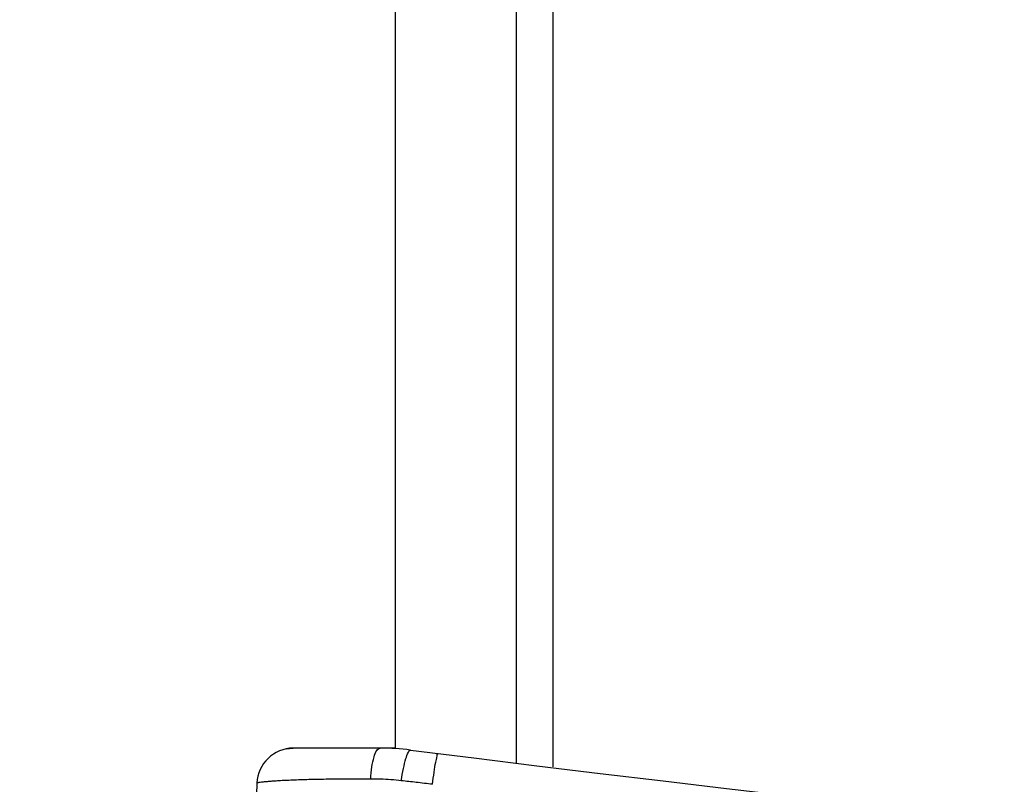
# Model space of a CAD drawing. Header units: inches. Extents: x 0 to 34, y 0 to 22.
# Tile 18 of 111: x 8.295 to 9.109, y 8.919 to 9.55. Entities that reach past the tile are written whole.
import ezdxf

# ---------------------------------------------------------------- set-up
doc = ezdxf.new("R2010")
doc.units = ezdxf.units.IN
doc.header["$LTSCALE"] = 1.87
doc.header["$MEASUREMENT"] = 0
doc.layers.get('0').update_dxf_attribs({"linetype": 'CONTINUOUS'})
doc.layers.add('DIMENSIONS', color=7, linetype='CONTINUOUS')
doc.styles.get("Standard").update_dxf_attribs({"font": 'txt', "width": 0.8})
doc.dimstyles.new('DIMSTYLE_1', dxfattribs={"dimtxt": 0.125, "dimasz": 0.18, "dimexe": 0.18, "dimexo": 0.0625, "dimgap": 0.09, "dimtad": 0, "dimtih": 1, "dimtoh": 1, "dimdec": 3, "dimzin": 4, "dimdsep": 46, "dimtxsty": 'STANDARD', "dimblk": '_FILLED', "dimblk1": '_FILLED', "dimblk2": '_FILLED', "dimcen": 0.09, "dimadec": 0, "dimazin": 0, "dimtp": 0.001, "dimtm": 0.001, "dimtfac": 1, "dimtdec": 3, "dimtofl": 0, "dimtmove": 0, "dimatfit": 3, "dimldrblk": '_FILLED', "dimfxl": 1, "dimtolj": 1, "dimtzin": 4, "dimarcsym": 0})

# ---------------------------------------------------------------- blocks, each defined once
blk = doc.blocks.new('_FILLED')
at = {"color": 0, "linetype": 'BYBLOCK'}
blk.add_solid([(0, 0), (-1, 0.1736), (-1, -0.1736)], dxfattribs=at)
blk = doc.blocks.new('*D0')
at = {"layer": 'DIMENSIONS', "color": 2, "linetype": 'CONTINUOUS'}
for p, q in [((9.21098, 10.30652), (7.35598, 10.30652)), ((7.48098, 10.30652), (7.48098, 9.31105)), ((7.48098, 7.94852), (7.48098, 9.06105)), ((11.90848, 7.94852), (7.35598, 7.94852))]:
    blk.add_line(p, q, dxfattribs=at)
at = {"layer": 'DIMENSIONS', "color": 2, "linetype": 'CONTINUOUS', "xscale": 0.18, "yscale": 0.18, "zscale": 0.18}
for p, rotation in [((7.48098, 10.30652), 90), ((7.48098, 7.94852), 270)]:
    blk.add_blockref('_FILLED', p, dxfattribs=dict(at, rotation=rotation))
at = {"layer": 'DIMENSIONS', "color": 2, "linetype": 'CONTINUOUS', "width": 0.8}
for s, p in [('[', (7.44348, 9.12355)), (']', (8.04348, 9.12355)), ('2.358', (6.81848, 9.12355)), ('59.89', (7.54348, 9.12355))]:
    blk.add_text(s, height=0.125, dxfattribs=at).set_placement(p)

msp = doc.modelspace()

# ---------------------------------------------------------------- linework, layer by layer
at = {"color": 7, "linetype": 'CONTINUOUS'}
for p, q in [((8.70598, 8.93566), (8.70598, 18.55139)), ((8.73598, 18.55403), (8.73598, 8.93302)), ((8.60598, 8.94808), (8.60598, 18.53896)), ((8.51574, 8.94797), (8.52147, 8.94852)), ((8.60598, 8.94852), (8.52147, 8.94852)), ((8.49149, 8.91957), (8.48098, 8.61852))]:
    msp.add_line(p, q, dxfattribs=at)
for centre, radius, start, end in [((8.52147, 8.91852), 0.03, 89.99928, 178.00072), ((8.59337, 8.74852), 0.2, 82.80027, 90), ((11.97098, 35.48603), 26.75, 262.800267, 277.199733)]:
    msp.add_arc(centre, radius, start, end, dxfattribs=at)
for points, knots in [([(8.58553, 8.92301), (8.58566, 8.92637), (8.58614, 8.93251), (8.58786, 8.94055), (8.58969, 8.94599), (8.59226, 8.94852), (8.59337, 8.94852)], [0, 0, 0, 0, 0.363477, 0.666883, 0.879722, 1, 1, 1, 1]), ([(8.61076, 8.92164), (8.61126, 8.92501), (8.61228, 8.93107), (8.61429, 8.93929), (8.61584, 8.94395), (8.61761, 8.94705), (8.61844, 8.94695)], [0, 0, 0, 0, 0.380785, 0.695868, 0.907498, 1, 1, 1, 1]), ([(8.63651, 8.91869), (8.63695, 8.92203), (8.63788, 8.92792), (8.63888, 8.93648), (8.64039, 8.9403), (8.64045, 8.94418), (8.6411, 8.94409)], [0, 0, 0, 0, 0.391507, 0.713086, 0.924342, 1, 1, 1, 1]), ([(8.51098, 8.92161), (8.50934, 8.92152), (8.50627, 8.92133), (8.50197, 8.92102), (8.49831, 8.92072), (8.49548, 8.92041), (8.4933, 8.92015), (8.49238, 8.91992), (8.49189, 8.91981)], [0, 0, 0, 0, 0.255502, 0.481984, 0.674238, 0.82643, 0.935135, 1, 1, 1, 1]), ([(8.58553, 8.92301), (8.58157, 8.92301), (8.57397, 8.923), (8.56312, 8.92294), (8.55331, 8.92285), (8.54448, 8.92273), (8.53649, 8.92257), (8.52922, 8.92238), (8.5226, 8.92215), (8.51659, 8.9219), (8.51279, 8.92171), (8.51098, 8.92161)], [0, 0, 0, 0, 0.159374, 0.305363, 0.436537, 0.55413, 0.660801, 0.758022, 0.846586, 0.927097, 1, 1, 1, 1]), ([(8.61076, 8.92164), (8.60789, 8.92196), (8.6022, 8.92248), (8.59378, 8.92292), (8.58824, 8.92301), (8.58553, 8.92301)], [0, 0, 0, 0, 0.34328, 0.677509, 1, 1, 1, 1]), ([(8.63651, 8.91869), (8.63204, 8.91921), (8.62346, 8.9202), (8.61487, 8.92118), (8.61076, 8.92164)], [0, 0, 0, 0, 0.521247, 1, 1, 1, 1])]:
    msp.add_open_spline(points, degree=3, knots=knots, dxfattribs=at)
msp.add_open_spline([(8.49189, 8.91981), (8.4917, 8.91977), (8.49149, 8.91973), (8.49149, 8.91957)], degree=3, dxfattribs=at)

# ---------------------------------------------------------------- dimensions: what is measured, and where the dimension line sits
at = {"layer": 'DIMENSIONS', "color": 2, "linetype": 'CONTINUOUS'}
dim = msp.add_linear_dim(base=(7.48098, 7.94852), p1=(9.21098, 10.30652), p2=(11.90848, 7.94852), angle=270, dimstyle='DIMSTYLE_1', dxfattribs=at)
dim.commit()
dim.dimension.update_dxf_attribs({"geometry": '*D0', "text_midpoint": (7.48098, 9.18605), "dimtype": 160})

doc.saveas('drawing.dxf')
